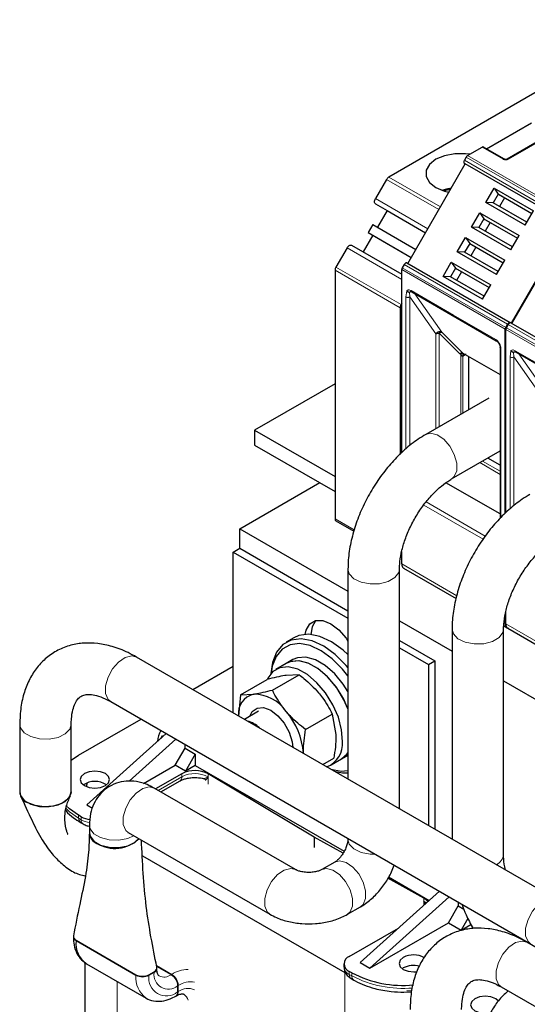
# Model space of a CAD drawing. Header units: millimetres. Extents: x 5 to 418, y 2 to 292.
# Tile 31 of 42: x 320 to 342, y 118 to 161. Entities that reach past the tile are written whole.
import ezdxf

# ---------------------------------------------------------------- set-up
doc = ezdxf.new("R2010")
doc.units = ezdxf.units.MM

msp = doc.modelspace()

# ---------------------------------------------------------------- linework, layer by layer
at = {"color": 7, "linetype": 'Continuous', "lineweight": 25}
for p, q in [((347.746, 161.1836), (335.8859, 154.3369)), ((340.133, 155.5644), (342.0846, 156.691)), ((343.1204, 156.3257), (341.0274, 155.1174)), ((339.3055, 155.2663), (339.9423, 155.6339)), ((340.9074, 155.1174), (340.0023, 155.6399)), ((339.2455, 155.203), (339.1661, 155.0655)), ((336.7061, 150.5737), (339.2061, 154.9039)), ((339.1661, 154.927), (339.2061, 154.9039)), ((343.7033, 152.3077), (339.2061, 154.9039)), ((335.7859, 154.2313), (335.305, 153.3985)), ((340.0993, 153.2337), (340.4592, 153.8571)), ((340.4592, 153.8571), (342.1702, 152.8693)), ((340.4592, 153.8571), (340.6381, 153.5922)), ((340.6381, 153.5922), (340.4181, 153.2111)), ((340.6381, 153.5922), (342.1002, 152.7481)), ((340.6381, 153.5922), (340.6781, 153.5691)), ((340.6781, 153.5691), (342.1002, 152.7481)), ((340.9082, 153.4363), (340.6882, 153.0553)), ((335.305, 153.1675), (335.805, 152.8788)), ((341.8103, 152.246), (340.0993, 153.2337)), ((340.4181, 153.2111), (340.0993, 153.2337)), ((341.8802, 152.3671), (340.4181, 153.2111)), ((335.805, 152.8788), (335.3851, 152.1513)), ((335.805, 152.8788), (337.479, 151.9124)), ((339.4793, 152.1598), (339.8392, 152.7832)), ((339.8392, 152.7832), (341.5502, 151.7954)), ((339.8392, 152.7832), (340.0181, 152.5183)), ((341.8103, 152.246), (342.1702, 152.8693)), ((335.185, 152.2668), (334.985, 151.9204)), ((335.185, 152.2668), (337.059, 151.185)), ((341.1903, 151.1721), (339.4793, 152.1598)), ((339.7981, 152.1373), (339.4793, 152.1598)), ((340.0181, 152.5183), (339.7981, 152.1373)), ((341.2602, 151.2932), (339.7981, 152.1373)), ((340.0181, 152.5183), (341.4802, 151.6743)), ((340.0181, 152.5183), (340.0581, 152.4952)), ((340.0581, 152.4952), (341.4802, 151.6743)), ((340.2882, 152.3624), (340.0682, 151.9814)), ((343.7033, 152.3077), (341.2033, 147.9776)), ((341.2316, 147.9612), (343.7316, 152.2913)), ((335.185, 151.8049), (334.7651, 151.0775)), ((334.985, 151.9204), (336.859, 150.8386)), ((334.985, 151.9204), (335.185, 151.8049)), ((335.185, 151.8049), (336.859, 150.8385)), ((338.8593, 151.086), (339.2192, 151.7093)), ((339.2192, 151.7093), (340.9302, 150.7216)), ((339.2192, 151.7093), (339.3981, 151.4445)), ((341.1903, 151.1721), (341.5502, 151.7954)), ((334.265, 151.3662), (336.4419, 150.1095)), ((339.3981, 151.4445), (339.1781, 151.0634)), ((339.3981, 151.4445), (340.8602, 150.6004)), ((339.3981, 151.4445), (339.4381, 151.4214)), ((339.4381, 151.4214), (340.8602, 150.6004)), ((339.6682, 151.2886), (339.4482, 150.9075)), ((334.065, 151.2507), (333.5842, 150.4179)), ((340.5703, 150.0982), (338.8593, 151.086)), ((339.1781, 151.0634), (338.8593, 151.086)), ((340.6402, 150.2193), (339.1781, 151.0634)), ((336.5461, 150.5276), (336.4668, 150.3901)), ((336.6661, 150.5968), (341.1633, 148.0006)), ((338.2393, 150.0121), (338.5992, 150.6355)), ((338.5992, 150.6355), (340.3102, 149.6477)), ((338.5992, 150.6355), (338.7781, 150.3706)), ((340.5703, 150.0982), (340.9302, 150.7216)), ((333.5428, 150.2785), (333.5428, 139.4604)), ((336.4419, 142.3365), (336.4419, 150.3065)), ((339.9503, 149.0243), (338.2393, 150.0121)), ((338.5581, 149.9895), (338.2393, 150.0121)), ((338.7781, 150.3706), (338.5581, 149.9895)), ((340.0202, 149.1455), (338.5581, 149.9895)), ((338.7781, 150.3706), (340.2402, 149.5265)), ((338.7781, 150.3706), (338.8181, 150.3475)), ((338.8181, 150.3475), (340.2402, 149.5265)), ((339.0482, 150.2147), (338.8282, 149.8336)), ((339.9503, 149.0243), (340.3102, 149.6477)), ((336.8769, 149.3368), (340.5539, 147.2141)), ((336.4419, 148.8358), (336.4126, 148.7851)), ((336.3712, 148.6457), (336.3712, 142.2659)), ((340.964, 147.7939), (341.0433, 147.9314)), ((341.0716, 147.915), (340.9923, 147.7776)), ((341.2033, 147.9776), (341.1633, 148.0006)), ((341.1916, 147.9843), (345.6888, 145.3881)), ((340.9391, 139.6958), (340.9391, 147.7103)), ((340.9674, 139.724), (340.9674, 147.694)), ((339.0868, 146.6849), (339.1172, 146.6632)), ((339.0999, 146.6726), (340.7201, 145.7373)), ((339.143, 146.6342), (339.1575, 146.6394)), ((340.7201, 146.9261), (340.7201, 139.477)), ((340.7204, 146.9214), (340.7201, 146.9261)), ((341.4024, 146.7243), (345.0793, 144.6016)), ((339.3411, 146.5334), (339.3411, 144.2046)), ((333.5428, 145.3402), (330.0497, 143.3237)), ((340.2236, 144.7141), (337.4942, 143.1384)), ((330.0497, 143.3237), (330.0497, 142.6705)), ((330.0497, 143.3237), (333.5428, 141.3072)), ((330.0497, 142.6705), (333.5428, 140.6539)), ((338.6141, 141.1985), (340.7201, 142.4143)), ((340.7201, 141.8018), (340.1897, 142.1081)), ((329.3991, 139.029), (332.8783, 141.0375)), ((340.7201, 139.6722), (338.3677, 141.0302)), ((333.5842, 139.3689), (334.3646, 138.9183)), ((329.3991, 138.1798), (329.3991, 139.029)), ((329.3991, 139.029), (334.1057, 136.312)), ((329.1163, 138.0165), (329.3991, 138.1798)), ((329.1163, 131.0178), (329.1163, 138.0165)), ((329.1163, 138.0165), (334.1057, 135.1362)), ((329.3991, 138.1798), (334.1057, 135.4628)), ((336.4419, 137.4985), (336.4419, 138.0344)), ((334.1057, 137.2695), (334.1057, 128.1375)), ((336.3457, 126.8444), (336.3457, 137.2695)), ((336.5244, 137.3155), (338.8067, 135.998)), ((340.9674, 134.886), (340.9674, 135.4219)), ((336.3457, 135.0189), (338.6312, 133.6995)), ((340.9391, 134.9023), (340.9391, 135.2838)), ((338.6312, 134.657), (338.6312, 125.525)), ((340.8712, 124.8585), (340.8712, 134.657)), ((340.877, 134.8029), (341.0223, 134.719)), ((341.0499, 134.703), (343.3322, 133.3855)), ((331.7591, 134.2886), (331.4197, 134.0927)), ((336.3457, 134.1697), (337.8844, 133.2814)), ((336.3457, 133.8431), (337.6016, 133.1181)), ((343.1679, 122.9061), (324.9103, 133.4459)), ((331.7065, 133.3345), (331.4236, 133.1713)), ((337.6016, 133.1181), (337.8844, 133.2814)), ((337.8844, 133.2814), (337.8844, 125.9561)), ((327.3551, 132.0345), (329.1163, 133.0512)), ((331.4236, 133.1713), (330.9711, 132.91)), ((337.6016, 133.1181), (337.6016, 126.1194)), ((329.4384, 131.801), (330.6, 132.4716)), ((330.82, 132.0087), (331.9816, 132.6793)), ((331.9816, 132.6793), (331.4171, 132.6484)), ((340.8712, 132.4063), (343.1567, 131.087)), ((329.4384, 131.801), (329.354, 130.8806)), ((329.4384, 131.801), (330.0029, 131.832)), ((323.7904, 131.506), (342.0479, 120.9661)), ((322.3988, 129.1733), (325.115, 130.7413)), ((330.2216, 131.0917), (329.605, 130.7357)), ((332.2647, 130.2957), (333.4263, 130.9663)), ((333.4263, 130.9663), (333.5842, 130.0788)), ((319.8362, 130.5159), (319.8362, 127.5764)), ((322.0762, 127.5764), (322.0762, 130.5159)), ((326.2016, 130.114), (322.7523, 127.0098)), ((326.6259, 129.8691), (324.5917, 128.0384)), ((325.9711, 129.9065), (326.0475, 130.0388)), ((326.0475, 130.0388), (326.0905, 130.0139)), ((326.599, 128.7406), (327.0233, 129.4754)), ((327.0233, 129.4754), (327.0233, 129.6397)), ((327.0233, 129.4754), (327.4617, 129.2223)), ((322.0762, 128.9557), (322.3988, 129.1733)), ((327.4617, 129.2223), (327.0374, 128.4875)), ((327.4617, 129.2223), (327.4617, 128.7324)), ((333.0111, 128.7694), (333.4894, 129.0455)), ((333.3709, 128.753), (333.8235, 129.0142)), ((333.8235, 129.0142), (334.1057, 129.1772)), ((325.212, 127.9399), (326.599, 128.7406)), ((327.0374, 128.4875), (326.599, 128.7406)), ((327.4617, 128.7324), (327.0374, 128.4875)), ((327.4617, 128.7324), (333.9409, 124.992)), ((326.8913, 128.3705), (325.7422, 127.7071)), ((328.0267, 128.2322), (328.0323, 128.2342)), ((332.6377, 125.6137), (328.0323, 128.3649)), ((322.7659, 127.9677), (322.7183, 127.8179)), ((331.8259, 124.1951), (325.6761, 127.7453)), ((325.9726, 127.5742), (326.8084, 128.0567)), ((327.9143, 128.0805), (327.9143, 128.0714)), ((322.7523, 127.0098), (322.9973, 126.8684)), ((322.5119, 126.4955), (322.3988, 126.5608)), ((322.4816, 126.247), (322.5948, 126.1817)), ((322.8648, 126.122), (322.8648, 125.7954)), ((324.5562, 125.8054), (330.7059, 122.2552)), ((333.8957, 124.9119), (332.6377, 125.6137)), ((332.6377, 125.6137), (332.6377, 125.1565)), ((334.1057, 125.5511), (334.1057, 125.5113)), ((325.1784, 124.7928), (333.9671, 119.7192)), ((333.5344, 124.5217), (332.9687, 124.1951)), ((335.8744, 123.8759), (337.6382, 122.8576)), ((337.4033, 122.9551), (335.8448, 123.8246)), ((334.6317, 120.152), (338.081, 123.2561)), ((335.056, 119.9071), (338.5053, 123.0112)), ((334.0886, 122.2552), (334.6543, 122.5817)), ((337.4033, 122.8244), (337.4097, 122.8164)), ((337.467, 122.7036), (337.4091, 122.8159)), ((338.4784, 121.8828), (338.9027, 122.6176)), ((338.9027, 122.7818), (338.9027, 122.6176)), ((338.9027, 122.6176), (339.1451, 122.4776)), ((335.056, 119.9071), (338.4784, 121.8828)), ((338.4784, 121.8828), (339.0299, 121.5644)), ((339.3227, 122.0715), (339.0299, 121.5644)), ((339.0299, 121.5644), (339.4542, 121.8093)), ((322.1706, 121.2912), (322.1706, 121.2553)), ((334.165, 120.4214), (336.3017, 121.6549)), ((322.2877, 121.1247), (324.8899, 119.6225)), ((347.6933, 117.6806), (341.8808, 121.0361)), ((322.6617, 120.1628), (322.6617, 99.2391)), ((322.7352, 120.1031), (325.3373, 118.6009)), ((333.9307, 120.0948), (333.9307, 119.9642)), ((334.6317, 120.152), (335.056, 119.9071)), ((325.4556, 119.6225), (325.6818, 119.7531)), ((325.799, 119.8837), (325.799, 119.9197)), ((334.2782, 119.7029), (334.165, 119.7683)), ((336.5126, 119.9151), (336.4624, 119.8825)), ((334.2479, 119.4545), (334.361, 119.3892)), ((326.6172, 118.688), (326.6455, 118.7043)), ((336.5409, 118.8621), (336.8658, 118.8821)), ((336.663, 118.9371), (336.8749, 118.9219)), ((340.7609, 119.0961), (346.5734, 115.7407))]:
    msp.add_line(p, q, dxfattribs=at)
at = {"color": 7, "linetype": 'Continuous', "lineweight": 18}
for p, q in [((343.1804, 156.3197), (341.0874, 155.1114)), ((340.8474, 155.1114), (339.9423, 155.6339)), ((339.2455, 155.203), (343.7427, 152.6068)), ((339.3055, 155.2663), (343.8027, 152.6701)), ((339.1661, 155.0655), (343.6633, 152.4693)), ((343.6633, 152.3308), (339.1661, 154.927)), ((335.8859, 154.3369), (338.1306, 153.041)), ((338.0599, 152.9185), (335.7859, 154.2313)), ((335.305, 153.3985), (337.5791, 152.0857)), ((337.4791, 151.9125), (335.305, 153.1675)), ((336.4419, 149.8786), (334.065, 151.2507)), ((333.5842, 150.4179), (336.4126, 148.7851)), ((336.5461, 150.5276), (341.0433, 147.9314)), ((336.3712, 148.6457), (333.5428, 150.2785)), ((340.9391, 147.7103), (336.4419, 150.3065)), ((340.964, 147.7939), (336.4668, 150.3901)), ((336.6258, 149.1192), (336.6622, 149.3823)), ((336.6258, 142.5084), (336.6258, 149.1192)), ((336.7955, 149.1191), (336.7779, 149.3305)), ((336.7955, 149.1191), (337.9251, 147.5125)), ((336.7955, 142.6417), (336.7955, 149.1191)), ((336.852, 149.3917), (338.6905, 148.3304)), ((337.0102, 149.2598), (338.1887, 147.583)), ((338.6905, 148.3304), (340.529, 147.2691)), ((341.0716, 147.915), (345.5688, 145.3189)), ((337.9251, 147.5125), (337.9246, 143.387)), ((338.9643, 146.648), (338.0663, 147.5461)), ((338.0663, 147.5461), (338.0663, 143.4687)), ((338.1887, 147.583), (339.0868, 146.6849)), ((345.4646, 145.0978), (340.9674, 147.694)), ((345.4895, 145.1814), (340.9923, 147.7776)), ((338.9643, 146.648), (339.0085, 146.6114)), ((339.0085, 146.6114), (339.0085, 144.0127)), ((339.0868, 146.6849), (340.7201, 145.742)), ((339.0934, 146.5382), (339.1072, 146.5457)), ((339.2135, 146.607), (339.1072, 146.5457)), ((340.7553, 146.8772), (340.7553, 139.5121)), ((341.1513, 146.5067), (341.1877, 146.7698)), ((341.321, 146.5066), (341.3033, 146.718)), ((341.3775, 146.7792), (343.216, 145.7179)), ((341.5357, 146.6473), (342.7142, 144.9705)), ((339.0934, 144.0616), (339.0934, 146.5382)), ((341.1513, 139.8959), (341.1513, 146.5067)), ((341.321, 146.5066), (342.4506, 144.9)), ((341.321, 140.0292), (341.321, 146.5066)), ((340.7201, 141.398), (339.8399, 141.9061)), ((340.7201, 141.5318), (339.9558, 141.9731)), ((340.0727, 138.7139), (337.5067, 140.1952)), ((338.6905, 139.3158), (337.3975, 140.0622)), ((333.5428, 139.4604), (334.3805, 138.9768)), ((339.9773, 138.573), (338.6905, 139.3158)), ((336.4419, 137.4985), (338.8384, 136.115)), ((340.9674, 134.886), (343.3639, 133.5025)), ((325.8554, 127.6418), (326.8913, 128.2399)), ((326.8913, 128.2399), (326.8913, 128.3705)), ((328.0267, 127.9109), (328.0267, 128.2322)), ((328.0323, 128.3649), (328.0323, 128.2342)), ((322.3988, 126.4301), (322.3988, 126.5608)), ((322.5119, 126.3648), (322.3988, 126.4301)), ((322.5119, 126.4955), (322.5119, 126.3648)), ((337.4033, 122.9551), (337.4033, 122.8244)), ((337.4091, 122.8159), (337.4091, 122.6514)), ((337.4097, 122.8164), (337.4787, 122.7141)), ((322.2877, 121.092), (322.2877, 121.1247)), ((322.2877, 121.092), (324.8899, 119.5898)), ((326.4455, 119.6387), (325.7821, 120.0216)), ((326.4172, 119.6223), (325.7884, 119.9854)), ((324.8899, 119.5898), (324.8899, 119.6225)), ((325.4556, 119.5898), (325.6818, 119.7205)), ((325.4556, 119.5898), (325.4556, 119.6225)), ((325.6818, 119.7205), (325.6818, 119.7531)), ((326.4455, 119.6387), (326.4172, 119.6223)), ((333.9671, 119.7192), (333.9671, 91.5649)), ((334.165, 119.6376), (334.165, 119.7683)), ((334.2782, 119.5723), (334.165, 119.6376)), ((334.2782, 119.7029), (334.2782, 119.5723)), ((324.0676, 119.3339), (324.0676, 97.2797)), ((326.7283, 119.1488), (326.7001, 119.1324)), ((326.7001, 118.8712), (326.7001, 119.1324)), ((326.7283, 118.8875), (326.7283, 119.1488)), ((326.7283, 118.8875), (326.7001, 118.8712))]:
    msp.add_line(p, q, dxfattribs=at)
at = {"color": 7, "linetype": 'Continuous', "lineweight": 25, "flags": 128}
for points in [[(339.4084, 155.3257), (339.2222, 155.3498), (338.7529, 155.3498), (338.3065, 155.2661), (337.9269, 155.1069), (337.651, 154.8877), (337.506, 154.63), (337.506, 154.3591), (337.651, 154.1014), (337.9269, 153.8823), (338.3065, 153.723), (338.4973, 153.6762)], [(338.1941, 153.7597), (338.4602, 153.8355), (338.6047, 153.862)], [(338.5663, 153.7955), (338.3526, 153.7451), (338.2938, 153.7268)], [(335.305, 153.1675), (335.2875, 153.1821), (335.2744, 153.2028), (335.2663, 153.2288), (335.2636, 153.2591), (335.2663, 153.2925), (335.2744, 153.3278), (335.2875, 153.3636), (335.305, 153.3985)], [(334.065, 151.2507), (334.0865, 151.2834), (334.1109, 151.3126), (334.1375, 151.3372), (334.165, 151.3563), (334.1926, 151.3691), (334.2192, 151.3751), (334.2436, 151.3741), (334.265, 151.3662)], [(340.5499, 147.2168), (340.5522, 147.2151), (340.5539, 147.2141)], [(332.2406, 134.4344), (332.2829, 134.6162), (332.4436, 134.8876), (332.6939, 135.0321), (333.0093, 135.0356), (333.3589, 134.8977), (333.7086, 134.632), (334.0239, 134.2643), (334.1057, 134.1416)], [(332.5104, 134.4077), (332.5658, 134.7794), (332.713, 135.0368)], [(334.1057, 132.9865), (334.029, 133.0771), (333.5531, 133.5526), (333.0504, 133.9162), (332.5461, 134.1497), (332.0656, 134.2414), (331.633, 134.1867), (331.2698, 133.9882), (330.9944, 133.6561), (330.8206, 133.2068), (330.7587, 132.7334)], [(334.1057, 133.5527), (333.8925, 133.7485), (333.3898, 134.1122), (332.8855, 134.3457), (332.405, 134.4373), (331.9724, 134.3826), (331.7591, 134.2886)], [(334.1057, 132.6237), (333.8654, 132.924), (333.4132, 133.3757), (332.9357, 133.7212), (332.4567, 133.943), (332.0002, 134.0301), (331.5892, 133.9781), (331.2442, 133.7896), (330.9826, 133.474), (330.8174, 133.0473), (330.768, 132.744)], [(334.1057, 131.1916), (333.9061, 131.6357), (333.5894, 132.1465), (333.2121, 132.5911), (332.7977, 132.9415), (332.3724, 133.1758), (331.9629, 133.2792), (331.5949, 133.2452), (331.4236, 133.1713)], [(334.1057, 131.1916), (333.9312, 131.587), (333.6211, 132.1023), (333.2483, 132.5542), (332.8362, 132.9142), (332.4109, 133.1598), (331.9988, 133.2755), (331.626, 133.254), (331.4236, 133.1713)], [(334.1057, 131.9502), (333.9039, 132.2656), (333.5311, 132.7174), (333.1191, 133.0775), (332.6937, 133.323), (332.2817, 133.4387), (331.9089, 133.4173), (331.7065, 133.3345)], [(333.8667, 129.7743), (333.8303, 130.2847), (333.6896, 130.8295), (333.4535, 131.3744), (333.1369, 131.8852), (332.7595, 132.3298), (332.3452, 132.6803), (331.9199, 132.9146), (331.5104, 133.018), (331.1424, 132.984), (330.839, 132.8147), (330.6193, 132.5209), (330.5953, 132.4689)], [(329.8383, 130.8705), (329.9468, 131.0791), (330.1584, 131.2283), (330.4348, 131.2461), (330.7461, 131.1305), (331.0586, 130.894), (331.3384, 130.5623), (331.5551, 130.1712), (331.6854, 129.7633), (331.7162, 129.5169)], [(333.8235, 129.0142), (334.0768, 129.2418), (334.1057, 129.2826)], [(333.8235, 129.0142), (334.0564, 129.2155), (334.1057, 129.2826)], [(333.361, 128.5675), (333.8126, 128.4819), (334.1057, 128.5036)], [(323.5584, 127.8507), (323.6972, 127.9706), (323.7459, 128.112), (323.6972, 128.2533), (323.5584, 128.3732), (323.3508, 128.4533), (323.1059, 128.4814), (322.861, 128.4533), (322.6533, 128.3732), (322.5146, 128.2533), (322.4659, 128.112), (322.5146, 127.9706), (322.6533, 127.8507), (322.861, 127.7706), (323.1059, 127.7425), (323.3508, 127.7706), (323.5584, 127.8507)], [(319.8362, 127.5764), (319.866, 127.4283), (320.0322, 127.211), (320.3233, 127.043), (320.6998, 126.947), (321.111, 126.936), (321.5012, 127.0115), (321.8179, 127.1633), (322.0182, 127.3709), (322.0762, 127.5764)], [(322.0762, 127.5764), (322.0655, 127.4871), (321.9347, 127.2618), (321.6717, 127.079), (321.3121, 126.9633), (320.9045, 126.9305), (320.5038, 126.9849), (320.1643, 127.1192)], [(322.3988, 126.5608), (322.0008, 126.8407), (321.8452, 126.99)], [(322.8648, 125.7954), (322.8945, 125.6473), (323.0608, 125.43), (323.3518, 125.262), (323.7283, 125.166), (324.1395, 125.155), (324.5298, 125.2305), (324.8464, 125.3823), (325.0144, 125.5409)], [(337.5815, 122.8066), (337.5058, 122.8853), (337.4033, 122.9551)], [(336.5126, 120.3724), (336.3739, 120.2525), (336.3252, 120.1112), (336.3739, 119.9698), (336.5126, 119.8499), (336.7203, 119.7698), (336.9652, 119.7417), (337.1146, 119.7519)], [(340.655, 118.473), (340.529, 118.5763), (340.3214, 118.6564), (340.0765, 118.6845), (339.8315, 118.6564), (339.6239, 118.5763), (339.4852, 118.4564), (339.4365, 118.3151), (339.4852, 118.1737), (339.6239, 118.0538), (339.8315, 117.9737), (340.0765, 117.9456), (340.3212, 117.9737)]]:
    msp.add_lwpolyline(points, dxfattribs=at)
at = {"color": 7, "linetype": 'Continuous', "lineweight": 18, "flags": 128}
for points in [[(337.4943, 143.1385), (337.7011, 143.1909), (337.9811, 143.1213), (338.2709, 142.923), (338.5314, 142.6228), (338.7275, 142.2612), (338.8326, 141.8871), (338.8326, 141.551), (338.7275, 141.2983), (338.6172, 141.2003)], [(334.1057, 137.2694), (334.1638, 137.064), (334.364, 136.8564), (334.6807, 136.7046), (335.071, 136.6291), (335.4821, 136.6401), (335.8587, 136.7361), (336.1497, 136.9041), (336.316, 137.1215), (336.3457, 137.2667)], [(338.6312, 134.6569), (338.6892, 134.4515), (338.8895, 134.2439), (339.2062, 134.0921), (339.5965, 134.0166), (340.0076, 134.0276), (340.3841, 134.1236), (340.6752, 134.2916), (340.8414, 134.509), (340.8712, 134.6542)], [(324.9103, 133.4459), (324.7033, 133.4984), (324.4234, 133.4288), (324.1336, 133.2304), (323.8731, 132.9302), (323.677, 132.5687), (323.5719, 132.1946), (323.5719, 131.8585), (323.677, 131.6058), (323.7904, 131.506)], [(319.8362, 130.5157), (319.866, 130.3679), (320.0322, 130.1505), (320.3233, 129.9825), (320.6998, 129.8865), (321.111, 129.8756), (321.5012, 129.9511), (321.8179, 130.1029), (322.0182, 130.3105), (322.0762, 130.5115)], [(325.6761, 127.7453), (325.4692, 127.7978), (325.1892, 127.7281), (324.8994, 127.5298), (324.6389, 127.2296), (324.4428, 126.8681), (324.3377, 126.494), (324.3377, 126.1579), (324.4428, 125.9052), (324.5562, 125.8054)], [(321.8278, 126.8782), (322.0008, 126.7101), (322.3988, 126.4301)], [(322.8648, 126.1218), (322.8945, 125.974), (323.0608, 125.7566), (323.3518, 125.5886), (323.7283, 125.4926), (324.1395, 125.4816), (324.5298, 125.5571), (324.7881, 125.6715)], [(334.1057, 125.5113), (334.1638, 125.3058), (334.364, 125.0983), (334.6807, 124.9465), (335.071, 124.8709), (335.2926, 124.8659)], [(333.5344, 124.5217), (333.7413, 124.5742), (334.0213, 124.5045), (334.3111, 124.3062), (334.5716, 124.006), (334.7677, 123.6444), (334.8728, 123.2704), (334.8728, 122.9343), (334.7677, 122.6816), (334.6543, 122.5817)], [(331.8257, 124.1952), (331.6189, 124.2476), (331.339, 124.178), (331.0492, 123.9796), (330.7886, 123.6794), (330.5926, 123.3179), (330.4874, 122.9438), (330.4874, 122.6077), (330.5926, 122.355), (330.7064, 122.2549)], [(332.9688, 124.1952), (333.1756, 124.2476), (333.4556, 124.178), (333.7454, 123.9796), (334.0059, 123.6794), (334.202, 123.3179), (334.3071, 122.9438), (334.3071, 122.6077), (334.202, 122.355), (334.0882, 122.2549)], [(337.515, 122.7468), (337.5058, 122.7546), (337.4033, 122.8244)], [(343.1677, 122.9061), (342.9609, 122.9585), (342.681, 122.8889), (342.3912, 122.6906), (342.1306, 122.3904), (341.9346, 122.0288), (341.8294, 121.6547), (341.8294, 121.3186), (341.9346, 121.0659), (342.0483, 120.9659)], [(341.8808, 121.0361), (341.6739, 121.0886), (341.394, 121.0189), (341.1042, 120.8206), (340.8436, 120.5204), (340.6476, 120.1588), (340.5424, 119.7848), (340.5424, 119.4487), (340.6476, 119.196), (340.7609, 119.0961)]]:
    msp.add_lwpolyline(points, dxfattribs=at)
at = {"color": 7, "linetype": 'Continuous', "lineweight": 25}
for centre, radius, start, end in [((336.0386, 154.092), 0.2885, 121.95467, 151.14439), ((333.8312, 150.2687), 0.2886, 148.85627, 178.0435), ((336.6596, 148.6358), 0.2886, 148.85627, 178.0435), ((333.6439, 139.451), 0.1015, 174.66901, 234.01881), ((336.4476, 137.7973), 0.0706, 240.30399, 265.38314), ((330.222, 130.9764), 0.8832, 104.36882, 185.82593), ((329.9897, 130.1042), 1.7278, 34.35665, 89.56219), ((329.0514, 129.0332), 3.1269, 4.20279, 40.86906), ((329.4936, 129.6375), 1.0503, 43.4516, 76.55377), ((326.7397, 129.7445), 0.9159, 146.80916, 178.12903), ((332.8147, 129.6659), 1.0575, 290.11214, 5.8809), ((327.4564, 127.2821), 1.2263, 61.99455, 117.44009), ((334.0456, 130.1099), 1.7089, 250.89077, 272.01677), ((323.1059, 127.1286), 0.9069, 56.33248, 123.66752), ((320.3623, 127.6076), 0.527, 183.392, 247.92814), ((323.0218, 127.4255), 1.0606, 241.26758, 262.80134), ((323.3871, 125.8228), 0.5221, 181.26184, 248.15507), ((323.9735, 126.6082), 1.4908, 238.41886, 314.27922), ((322.3613, 121.2988), 0.189, 175.85199, 247.07871), ((323.3461, 120.9752), 1.0648, 173.70115, 234.98667), ((334.289, 120.0948), 0.3493, 110.78342, 249.21658), ((336.9646, 119.5304), 0.9556, 60.7662, 118.2263), ((336.9693, 119.015), 1.0093, 76.15569, 116.9022), ((325.1727, 120.1684), 0.6148, 242.60967, 297.39033), ((325.6156, 119.9215), 0.181, 291.47473, 10.49821), ((336.4965, 123.9229), 4.7675, 242.27032, 275.46438)]:
    msp.add_arc(centre, radius, start, end, dxfattribs=at)
at = {"color": 7, "linetype": 'Continuous', "lineweight": 18}
for centre, radius, start, end in [((336.9091, 149.3845), 0.0575, 172.74417, 235.94365), ((340.5909, 147.2634), 0.0621, 174.79359, 228.71218), ((339.0693, 146.521), 0.1648, 83.93525, 129.59813), ((339.1981, 146.5448), 0.1049, 120.50191, 183.60726), ((339.2083, 146.5553), 0.1016, 127.44584, 185.46637), ((340.781, 146.9333), 0.0618, 191.12459, 245.37522), ((341.4346, 146.772), 0.0575, 172.74417, 235.94365), ((326.6953, 128.2182), 0.1972, 305.01333, 6.29885), ((327.4564, 127.1515), 1.2263, 61.99455, 117.44009), ((322.5948, 126.4085), 0.1972, 173.70115, 234.98667), ((322.7022, 126.3406), 0.1918, 172.74121, 235.97315), ((323.0197, 127.29), 1.0554, 241.24026, 262.15885), ((340.3106, 124.9167), 0.5636, 296.29067, 354.0742), ((322.3708, 121.2753), 0.2012, 185.71154, 245.62388), ((325.9751, 119.4841), 1.0904, 174.4358, 233.65991), ((325.1727, 120.1357), 0.6148, 242.60967, 297.39033), ((326.2142, 119.4668), 0.7686, 170.78596, 309.20329), ((326.3026, 119.6198), 0.6289, 170.78596, 309.20329), ((325.6077, 119.8973), 0.1917, 292.73773, 355.95669), ((326.1156, 120.0184), 0.4979, 243.72297, 307.28549), ((326.086, 119.1045), 0.6147, 2.60548, 57.39452), ((327.1601, 118.5139), 1.3326, 90.32353, 122.43057), ((326.1143, 119.1208), 0.6147, 2.60548, 57.39452), ((334.3311, 120.0041), 0.4024, 185.6948, 245.62534), ((334.361, 119.616), 0.1972, 173.70115, 234.98667), ((334.4679, 119.5479), 0.1913, 172.68493, 236.5366), ((336.5074, 123.8528), 4.8262, 242.49015, 274.87978), ((327.2723, 118.3495), 0.9668, 80.28712, 124.23888), ((326.4998, 118.8514), 0.2012, 305.70634, 5.61966), ((326.5323, 118.8658), 0.1972, 305.01333, 6.29885), ((327.1522, 118.293), 0.7301, 67.17277, 125.48743), ((326.7344, 118.4118), 0.4311, 14.04159, 57.30012)]:
    msp.add_arc(centre, radius, start, end, dxfattribs=at)
at = {"color": 7, "linetype": 'Continuous', "lineweight": 25}
for points in [[(340.0023, 155.6399), (339.9982, 155.6418), (339.9899, 155.6455), (339.975, 155.6458), (339.959, 155.6425), (339.9479, 155.6368), (339.9423, 155.6339)], [(339.3055, 155.2663), (339.2999, 155.2628), (339.2888, 155.2556), (339.2728, 155.2405), (339.258, 155.223), (339.2497, 155.2097), (339.2455, 155.203)], [(339.1661, 155.0655), (339.1592, 155.0514), (339.1453, 155.0231), (339.1393, 154.9807), (339.1453, 154.9453), (339.1592, 154.9331), (339.1661, 154.927)], [(336.6661, 150.5968), (336.6574, 150.5998), (336.6398, 150.6058), (336.6061, 150.5932), (336.5724, 150.5668), (336.5549, 150.5407), (336.5461, 150.5276)], [(336.4668, 150.3901), (336.4631, 150.3832), (336.4557, 150.3693), (336.4479, 150.3476), (336.4429, 150.3263), (336.4422, 150.3131), (336.4419, 150.3065)], [(341.0433, 147.9314), (341.0521, 147.9445), (341.0696, 147.9707), (341.1033, 147.997), (341.137, 148.0096), (341.1546, 148.0036), (341.1633, 148.0006)], [(341.1916, 147.9843), (341.1829, 147.9873), (341.1653, 147.9933), (341.1316, 147.9807), (341.0979, 147.9543), (341.0804, 147.9281), (341.0716, 147.915)], [(338.1887, 147.583), (338.1684, 147.5914), (338.1277, 147.6082), (338.0527, 147.6), (337.9796, 147.5686), (337.9432, 147.5312), (337.9251, 147.5125)], [(337.9251, 147.5125), (337.9348, 147.5175), (337.9544, 147.5276), (337.9894, 147.538), (338.0271, 147.5448), (338.0532, 147.5457), (338.0663, 147.5461)], [(340.964, 147.7939), (340.9603, 147.787), (340.9529, 147.7731), (340.9451, 147.7515), (340.9401, 147.7301), (340.9394, 147.7169), (340.9391, 147.7103)], [(340.9923, 147.7776), (340.9886, 147.7707), (340.9811, 147.7568), (340.9734, 147.7351), (340.9683, 147.7137), (340.9677, 147.7006), (340.9674, 147.694)], [(340.9391, 134.9023), (340.9425, 134.8664), (340.9494, 134.7946), (341.0005, 134.7219), (341.0539, 134.708), (341.0805, 134.7011)]]:
    msp.add_open_spline(points, degree=3, dxfattribs=at)
at = {"color": 7, "linetype": 'Continuous', "lineweight": 18}
for points in [[(340.9074, 155.1174), (340.9033, 155.1193), (340.895, 155.123), (340.8801, 155.1233), (340.8641, 155.12), (340.853, 155.1143), (340.8474, 155.1114)], [(341.0874, 155.1114), (341.0819, 155.1143), (341.0707, 155.12), (341.0548, 155.1233), (341.0399, 155.123), (341.0316, 155.1193), (341.0274, 155.1174)], [(336.6258, 149.1192), (336.6382, 149.1135), (336.663, 149.1021), (336.7106, 149.0972), (336.7583, 149.102), (336.7831, 149.1134), (336.7955, 149.1191)], [(341.1513, 146.5067), (341.1637, 146.501), (341.1884, 146.4896), (341.2361, 146.4847), (341.2838, 146.4895), (341.3086, 146.5009), (341.321, 146.5066)]]:
    msp.add_open_spline(points, degree=3, dxfattribs=at)
at = {"color": 7, "linetype": 'Continuous', "lineweight": 25}
for points, knots in [([(341.0274, 155.1174), (341.019, 155.113), (341.0071, 155.1068), (340.9823, 155.1018), (340.9641, 155.1009), (340.947, 155.1027), (340.9259, 155.1078), (340.9151, 155.1134), (340.9074, 155.1174)], [0, 0, 0, 0, 0.2915567, 0.4094353, 0.5237228, 0.6250088, 0.734944, 1, 1, 1, 1]), ([(336.6622, 149.3823), (336.6696, 149.3748), (336.685, 149.3593), (336.7164, 149.3414), (336.7489, 149.3312), (336.7696, 149.3307), (336.7779, 149.3305)], [0, 0, 0, 0, 0.2392567, 0.5015013, 0.8007506, 1, 1, 1, 1]), ([(336.7779, 149.3305), (336.7805, 149.3308), (336.786, 149.3314), (336.7996, 149.3357), (336.8177, 149.3441), (336.8378, 149.3533), (336.8546, 149.3589), (336.8638, 149.361), (336.8669, 149.3617)], [0, 0, 0, 0, 0.077668, 0.1661398, 0.3954533, 0.6672433, 0.8863212, 1, 1, 1, 1]), ([(336.8348, 149.3518), (336.8346, 149.3517), (336.8328, 149.3508), (336.8443, 149.3534), (336.8676, 149.3412), (336.8773, 149.3361)], [0, 0, 0, 0, 0.0729908, 0.6169306, 1, 1, 1, 1]), ([(338.0663, 147.5461), (338.078, 147.5534), (338.1016, 147.5679), (338.135, 147.5809), (338.1653, 147.5871), (338.1809, 147.5844), (338.1887, 147.583)], [0, 0, 0, 0, 0.2500013, 0.5000026, 0.7500039, 1, 1, 1, 1]), ([(340.5481, 147.2178), (340.5707, 147.2019), (340.6161, 147.1702), (340.6733, 147.0911), (340.7132, 147.002), (340.718, 146.9469), (340.7204, 146.9193)], [0, 0, 0, 0, 0.2499985, 0.499998, 0.7499985, 1, 1, 1, 1]), ([(341.1877, 146.7698), (341.1951, 146.7623), (341.2104, 146.7468), (341.2419, 146.7289), (341.2743, 146.7187), (341.2951, 146.7182), (341.3033, 146.718)], [0, 0, 0, 0, 0.2392567, 0.5015013, 0.8007506, 1, 1, 1, 1]), ([(341.3033, 146.718), (341.3059, 146.7183), (341.3115, 146.7189), (341.325, 146.7232), (341.3432, 146.7316), (341.3633, 146.7408), (341.3801, 146.7464), (341.3893, 146.7485), (341.3924, 146.7492)], [0, 0, 0, 0, 0.077668, 0.1661398, 0.3954533, 0.6672433, 0.8863212, 1, 1, 1, 1]), ([(341.3603, 146.7393), (341.36, 146.7392), (341.3583, 146.7383), (341.3697, 146.7409), (341.3931, 146.7287), (341.4027, 146.7236)], [0, 0, 0, 0, 0.0729908, 0.6169306, 1, 1, 1, 1]), ([(337.4942, 143.1384), (337.3816, 143.0698), (337.0645, 142.8765), (336.5651, 142.4793), (336.0158, 141.9314), (335.517, 141.3106), (335.0784, 140.6342), (334.7097, 139.9171), (334.4187, 139.1744), (334.2155, 138.4214), (334.1183, 137.7827), (334.109, 137.4051), (334.1057, 137.2695)], [0, 0, 0, 0, 0.0605801, 0.1706142, 0.2802833, 0.3895124, 0.4984105, 0.6073104, 0.7165595, 0.8265349, 0.9376759, 1, 1, 1, 1]), ([(336.3457, 137.2695), (336.3474, 137.3431), (336.3526, 137.5583), (336.4136, 137.9691), (336.5576, 138.4958), (336.7763, 139.0431), (337.0619, 139.5828), (337.4021, 140.0883), (337.7795, 140.5352), (338.1637, 140.8943), (338.4439, 141.0977), (338.5858, 141.1817), (338.6141, 141.1985)], [0, 0, 0, 0, 0.0584034, 0.170689, 0.2847823, 0.4006284, 0.5175964, 0.6349379, 0.751719, 0.8671062, 0.9734945, 1, 1, 1, 1]), ([(342.0197, 140.5259), (341.9071, 140.4573), (341.59, 140.264), (341.0905, 139.8668), (340.5412, 139.3189), (340.0425, 138.6981), (339.6039, 138.0217), (339.2352, 137.3046), (338.9442, 136.5619), (338.741, 135.8089), (338.6438, 135.1702), (338.6345, 134.7926), (338.6312, 134.657)], [0, 0, 0, 0, 0.0605801, 0.1706142, 0.2802833, 0.3895124, 0.4984105, 0.6073104, 0.7165595, 0.8265349, 0.9376759, 1, 1, 1, 1]), ([(340.8712, 134.657), (340.8729, 134.7306), (340.878, 134.9458), (340.9391, 135.3566), (341.0831, 135.8833), (341.3017, 136.4306), (341.5874, 136.9703), (341.9276, 137.4758), (342.305, 137.9226), (342.6892, 138.2818), (342.9694, 138.4852), (343.1113, 138.5692), (343.1396, 138.586)], [0, 0, 0, 0, 0.0584034, 0.170689, 0.2847823, 0.4006284, 0.5175964, 0.6349379, 0.751719, 0.8671062, 0.9734945, 1, 1, 1, 1]), ([(336.4419, 137.4985), (336.4456, 137.4631), (336.453, 137.3922), (336.4883, 137.3323), (336.5204, 137.3215), (336.5269, 137.3194)], [0, 0, 0, 0, 0.4445871, 0.8891742, 1, 1, 1, 1]), ([(340.9674, 134.886), (340.9711, 134.8505), (340.9785, 134.7797), (341.0137, 134.7198), (341.0459, 134.709), (341.0523, 134.7069)], [0, 0, 0, 0, 0.4445871, 0.8891742, 1, 1, 1, 1]), ([(324.9103, 133.4459), (324.7891, 133.5123), (324.4428, 133.702), (323.8805, 133.9165), (323.2367, 134.0522), (322.6329, 134.0707), (322.0444, 133.9768), (321.4898, 133.7632), (320.9925, 133.431), (320.5812, 133.0059), (320.2567, 132.5004), (320.021, 131.9197), (319.8658, 131.2587), (319.8463, 130.7704), (319.8362, 130.5159)], [0, 0, 0, 0, 0.0519007, 0.1483186, 0.2345838, 0.3175124, 0.3975917, 0.4833194, 0.566333, 0.6482386, 0.7307245, 0.8156172, 0.9039319, 1, 1, 1, 1]), ([(331.4171, 132.6484), (331.4006, 132.6458), (331.1655, 132.6097), (330.8725, 132.5382), (330.6, 132.4716)], [0, 0, 0, 0, 0.0702006, 1, 1, 1, 1]), ([(331.9816, 132.6793), (332.0518, 132.6257), (332.3615, 132.3897), (332.6258, 132.1111), (332.8302, 131.8957)], [0, 0, 0, 0, 0.2269026, 1, 1, 1, 1]), ([(330.0029, 131.832), (330.0194, 131.8345), (330.2544, 131.8706), (330.5475, 131.9422), (330.82, 132.0087)], [0, 0, 0, 0, 0.0702006, 1, 1, 1, 1]), ([(331.416, 131.0793), (331.2422, 131.3123), (331.0174, 131.6138), (330.8565, 131.9357), (330.82, 132.0087)], [0, 0, 0, 0, 0.7730974, 1, 1, 1, 1]), ([(322.0762, 130.5159), (322.0781, 130.5974), (322.0834, 130.8332), (322.1397, 131.1614), (322.2461, 131.4523), (322.3712, 131.6389), (322.499, 131.7469), (322.6418, 131.8076), (322.8774, 131.8275), (323.176, 131.7798), (323.4917, 131.6684), (323.7106, 131.5493), (323.7904, 131.506)], [0, 0, 0, 0, 0.0547094, 0.1584642, 0.2621357, 0.3679192, 0.4826502, 0.6259598, 0.7319251, 0.8321594, 0.9388638, 1, 1, 1, 1]), ([(332.8302, 131.8957), (332.8884, 131.824), (333.1265, 131.5305), (333.2973, 131.2091), (333.4263, 130.9663)], [0, 0, 0, 0, 0.2443658, 1, 1, 1, 1]), ([(332.2647, 130.2957), (332.0337, 130.4797), (331.7281, 130.7232), (331.4773, 131.0094), (331.416, 131.0793)], [0, 0, 0, 0, 0.7556342, 1, 1, 1, 1]), ([(332.1699, 129.2624), (332.1693, 129.2852), (332.1605, 129.6106), (332.2145, 129.9656), (332.2647, 130.2957)], [0, 0, 0, 0, 0.0702006, 1, 1, 1, 1]), ([(333.5842, 130.0788), (333.5848, 130.056), (333.5936, 129.7306), (333.5396, 129.3756), (333.4894, 129.0455)], [0, 0, 0, 0, 0.0702006, 1, 1, 1, 1]), ([(326.8126, 128.0562), (326.8205, 128.0617), (326.8586, 128.0882), (326.9689, 128.1318), (327.1353, 128.1782), (327.3038, 128.2027), (327.4166, 128.2052), (327.457, 128.206)], [0, 0, 0, 0, 0.06487218, 0.31406412, 0.55015824, 0.83891604, 1, 1, 1, 1]), ([(327.457, 128.206), (327.5624, 128.2011), (327.7025, 128.1946), (327.825, 128.1632), (327.8553, 128.1555)], [0, 0, 0, 0, 0.7527928, 1, 1, 1, 1]), ([(327.8427, 128.1607), (327.8517, 128.1584), (327.8703, 128.1535), (327.8947, 128.1363), (327.9118, 128.1109), (327.9143, 128.0914), (327.9155, 128.0818)], [0, 0, 0, 0, 0.238808, 0.4920602, 0.7509769, 1, 1, 1, 1]), ([(325.6761, 127.7453), (325.5763, 127.7979), (325.3335, 127.9259), (324.9265, 128.0401), (324.4708, 128.063), (324.0212, 127.9702), (323.6114, 127.7576), (323.2781, 127.4406), (323.0454, 127.0614), (322.8934, 126.62), (322.8748, 126.2961), (322.8648, 126.122)], [0, 0, 0, 0, 0.0828801, 0.2016917, 0.3137496, 0.4223947, 0.5410656, 0.6529916, 0.7615791, 0.8718471, 1, 1, 1, 1]), ([(319.874, 127.4098), (320.0368, 127.0483), (320.33, 126.397), (320.7605, 125.5464), (321.1863, 124.9264), (321.6639, 124.4376), (322.1575, 124.0548), (322.5184, 123.962), (322.6948, 123.9167)], [0, 0, 0, 0, 0.2599835, 0.4685674, 0.627559, 0.7467438, 0.8762693, 1, 1, 1, 1]), ([(321.9192, 125.7354), (321.9222, 125.7339), (321.9356, 125.727), (321.9043, 125.7969), (321.8254, 126.0307), (321.7701, 126.4577), (321.8523, 126.9659), (321.9719, 127.2514), (322.0371, 127.4071)], [0, 0, 0, 0, 0.0311607, 0.1444542, 0.2645831, 0.564319, 0.7622809, 1, 1, 1, 1]), ([(321.8372, 126.7773), (321.8429, 126.7689), (321.9251, 126.6462), (322.14, 126.4644), (322.3791, 126.3162), (322.4859, 126.2499)], [0, 0, 0, 0, 0.0392182, 0.5708687, 1, 1, 1, 1]), ([(322.5948, 126.1817), (322.649, 126.1523), (322.7324, 126.1073), (322.8305, 126.0956), (322.8648, 126.0915)], [0, 0, 0, 0, 0.6509759, 1, 1, 1, 1]), ([(322.8648, 125.8005), (322.8578, 125.5228), (322.8427, 124.9291), (322.7029, 123.8585), (322.4281, 122.6271), (322.2611, 121.7666), (322.173, 121.3124)], [0, 0, 0, 0, 0.20542, 0.439109, 0.703944, 1, 1, 1, 1]), ([(324.5365, 125.8165), (324.5343, 125.8174), (324.5308, 125.8189), (324.549, 125.8092), (324.5562, 125.8054)], [0, 0, 0, 0, 0.6073127, 1, 1, 1, 1]), ([(325.7937, 119.9541), (325.6216, 120.8276), (325.2666, 122.6285), (325.1746, 124.5188), (325.1272, 125.4922)], [0, 0, 0, 0, 0.4850653, 1, 1, 1, 1]), ([(334.1057, 125.5113), (334.1051, 125.4916), (334.1036, 125.4453), (334.0794, 125.3138), (334.0181, 125.1334), (333.9157, 124.9301), (333.7856, 124.745), (333.6572, 124.6098), (333.5732, 124.5451), (333.5431, 124.527), (333.5344, 124.5217)], [0, 0, 0, 0, 0.0946238, 0.222936, 0.3625504, 0.5152542, 0.6756308, 0.8165827, 0.9466483, 1, 1, 1, 1]), ([(340.9506, 124.1861), (340.9393, 124.2318), (340.8884, 124.4386), (340.8741, 124.6604), (340.8717, 124.8256), (340.8712, 124.8585)], [0, 0, 0, 0, 0.1854259, 0.8375276, 1, 1, 1, 1]), ([(334.6543, 122.5817), (334.7472, 122.6401), (334.9932, 122.7946), (335.3568, 123.126), (335.7178, 123.58), (335.9791, 124.0115), (336.08, 124.292), (336.1156, 124.3908)], [0, 0, 0, 0, 0.1455077, 0.3854493, 0.6266575, 0.8685669, 1, 1, 1, 1]), ([(332.9687, 124.1951), (332.9514, 124.1858), (332.9105, 124.1639), (332.7845, 124.1191), (332.5977, 124.0821), (332.3703, 124.0691), (332.145, 124.0892), (331.9636, 124.1328), (331.8655, 124.1732), (331.8348, 124.1902), (331.8259, 124.1951)], [0, 0, 0, 0, 0.0946239, 0.2229263, 0.3625357, 0.5152408, 0.6756248, 0.8165859, 0.9466502, 1, 1, 1, 1]), ([(339.0631, 122.6892), (339.1183, 122.5369), (339.2491, 122.1764), (339.4375, 121.8323), (339.5463, 121.6335)], [0, 0, 0, 0, 0.4224143, 1, 1, 1, 1]), ([(330.7059, 122.2552), (330.8029, 122.2039), (331.0598, 122.068), (331.5284, 121.9197), (332.1031, 121.8307), (332.6968, 121.8309), (333.2831, 121.9227), (333.7494, 122.0741), (334.0024, 122.2092), (334.0886, 122.2552)], [0, 0, 0, 0, 0.097374, 0.2579566, 0.4193829, 0.581277, 0.7451971, 0.9131844, 1, 1, 1, 1]), ([(341.8808, 121.0361), (341.7597, 121.1025), (341.4133, 121.2922), (340.8511, 121.5067), (340.2073, 121.6424), (339.6034, 121.6609), (339.015, 121.5669), (338.4604, 121.3534), (337.9631, 121.0212), (337.5518, 120.5961), (337.2272, 120.0906), (336.9915, 119.5099), (336.8363, 118.8489), (336.8169, 118.3605), (336.8068, 118.1061)], [0, 0, 0, 0, 0.0519007, 0.1483186, 0.2345838, 0.3175124, 0.3975917, 0.4833194, 0.566333, 0.6482386, 0.7307245, 0.8156172, 0.9039319, 1, 1, 1, 1]), ([(322.1706, 121.2553), (322.1736, 121.1728), (322.1816, 120.9512), (322.2685, 120.6301), (322.4485, 120.3132), (322.6334, 120.1767), (322.724, 120.1098)], [0, 0, 0, 0, 0.1728664, 0.4639905, 0.7372652, 1, 1, 1, 1]), ([(325.8963, 119.5742), (325.8829, 119.5823), (325.858, 119.5974), (325.8064, 119.7209), (325.801, 119.8393), (325.799, 119.8837)], [0, 0, 0, 0, 0.4177255, 0.7813521, 1, 1, 1, 1]), ([(333.9317, 119.9629), (333.9399, 119.8923), (333.9557, 119.756), (334.0736, 119.5759), (334.1877, 119.4964), (334.2479, 119.4545)], [0, 0, 0, 0, 0.3361576, 0.6493205, 1, 1, 1, 1]), ([(334.3653, 119.3921), (334.3852, 119.3789), (334.5206, 119.289), (334.8247, 119.1619), (335.2281, 119.0267), (335.6214, 118.9404), (336.0446, 118.8769), (336.3554, 118.8677), (336.5409, 118.8621)], [0, 0, 0, 0, 0.0360413, 0.2450616, 0.4555094, 0.6109689, 0.7677136, 1, 1, 1, 1]), ([(339.0468, 118.1061), (339.0486, 118.1875), (339.054, 118.4234), (339.1103, 118.7516), (339.2166, 119.0425), (339.3417, 119.229), (339.4696, 119.3371), (339.6124, 119.3978), (339.848, 119.4177), (340.1465, 119.37), (340.4623, 119.2586), (340.6812, 119.1395), (340.7609, 119.0961)], [0, 0, 0, 0, 0.0547094, 0.1584642, 0.2621357, 0.3679192, 0.4826502, 0.6259598, 0.7319251, 0.8321594, 0.9388638, 1, 1, 1, 1]), ([(326.6455, 118.7043), (326.6812, 118.7232), (326.7849, 118.7777), (326.915, 118.7929), (326.9493, 118.7915), (326.9646, 118.7743), (326.9663, 118.7725)], [0, 0, 0, 0, 0.1958088, 0.5677687, 0.9525482, 1, 1, 1, 1]), ([(341.0751, 118.9148), (340.9934, 118.8453), (340.7691, 118.6549), (340.462, 118.2543), (340.1634, 117.7435), (339.9503, 117.1889), (339.8481, 116.7095), (339.8386, 116.4228), (339.8353, 116.3251)], [0, 0, 0, 0, 0.1110308, 0.3044087, 0.4983488, 0.6947153, 0.895951, 1, 1, 1, 1]), ([(325.3261, 118.6076), (325.3263, 118.6074), (325.4167, 118.5305), (325.6582, 118.4709), (326.0146, 118.4562), (326.3405, 118.5427), (326.5384, 118.6466), (326.6172, 118.688)], [0, 0, 0, 0, 0.0006655, 0.2734621, 0.5403276, 0.8168944, 1, 1, 1, 1])]:
    msp.add_open_spline(points, degree=3, knots=knots, dxfattribs=at)
at = {"color": 7, "linetype": 'Continuous', "lineweight": 18}
for points, knots in [([(341.0874, 155.1114), (341.0678, 155.1017), (341.0402, 155.0881), (340.9949, 155.0801), (340.9633, 155.079), (340.9322, 155.0811), (340.8908, 155.0898), (340.8653, 155.1025), (340.8474, 155.1114)], [0, 0, 0, 0, 0.2823256, 0.3956386, 0.5177702, 0.6311071, 0.7404354, 1, 1, 1, 1]), ([(336.6622, 149.3823), (336.6735, 149.3931), (336.6962, 149.4148), (336.743, 149.4249), (336.7956, 149.4199), (336.8332, 149.4011), (336.852, 149.3917)], [0, 0, 0, 0, 0.2492254, 0.4999518, 0.7492335, 1, 1, 1, 1]), ([(340.529, 147.2691), (340.5575, 147.2491), (340.6014, 147.2184), (340.6541, 147.1554), (340.6901, 147.1009), (340.7194, 147.0424), (340.7475, 146.9652), (340.7522, 146.9118), (340.7553, 146.8772)], [0, 0, 0, 0, 0.239443, 0.3695074, 0.4999998, 0.6300645, 0.760557, 1, 1, 1, 1]), ([(339.0085, 146.6114), (339.0191, 146.6209), (339.0406, 146.6403), (339.0709, 146.6584), (339.0978, 146.6675), (339.1108, 146.6646), (339.1172, 146.6632)], [0, 0, 0, 0, 0.2460807, 0.5, 0.7539193, 1, 1, 1, 1]), ([(339.0934, 146.5382), (339.0905, 146.5374), (339.0844, 146.5358), (339.0706, 146.5382), (339.0407, 146.5572), (339.0222, 146.5883), (339.0085, 146.6114)], [0, 0, 0, 0, 0.08040467, 0.16875069, 0.38168961, 1, 1, 1, 1]), ([(339.1172, 146.6632), (339.1419, 146.6485), (339.1755, 146.6286), (339.2172, 146.62), (339.2342, 146.6209), (339.2404, 146.6233), (339.2434, 146.6245)], [0, 0, 0, 0, 0.6068166, 0.8244318, 0.9155486, 1, 1, 1, 1]), ([(341.1877, 146.7698), (341.199, 146.7806), (341.2217, 146.8023), (341.2685, 146.8124), (341.3211, 146.8074), (341.3587, 146.7886), (341.3775, 146.7792)], [0, 0, 0, 0, 0.2492254, 0.4999518, 0.7492335, 1, 1, 1, 1]), ([(327.8532, 128.1646), (327.8529, 128.161), (327.8522, 128.1533), (327.8795, 128.1599), (327.9358, 128.1868), (327.9959, 128.2179), (328.0261, 128.2335)], [0, 0, 0, 0, 0.1594814, 0.3331837, 0.6661219, 1, 1, 1, 1]), ([(328.0267, 128.2322), (328.0045, 128.2047), (327.9601, 128.1498), (327.9254, 128.099), (327.9117, 128.0776), (327.9164, 128.0796), (327.9185, 128.0805)], [0, 0, 0, 0, 0.33382853, 0.66659913, 0.84427459, 1, 1, 1, 1])]:
    msp.add_open_spline(points, degree=3, knots=knots, dxfattribs=at)

doc.saveas('drawing.dxf')
